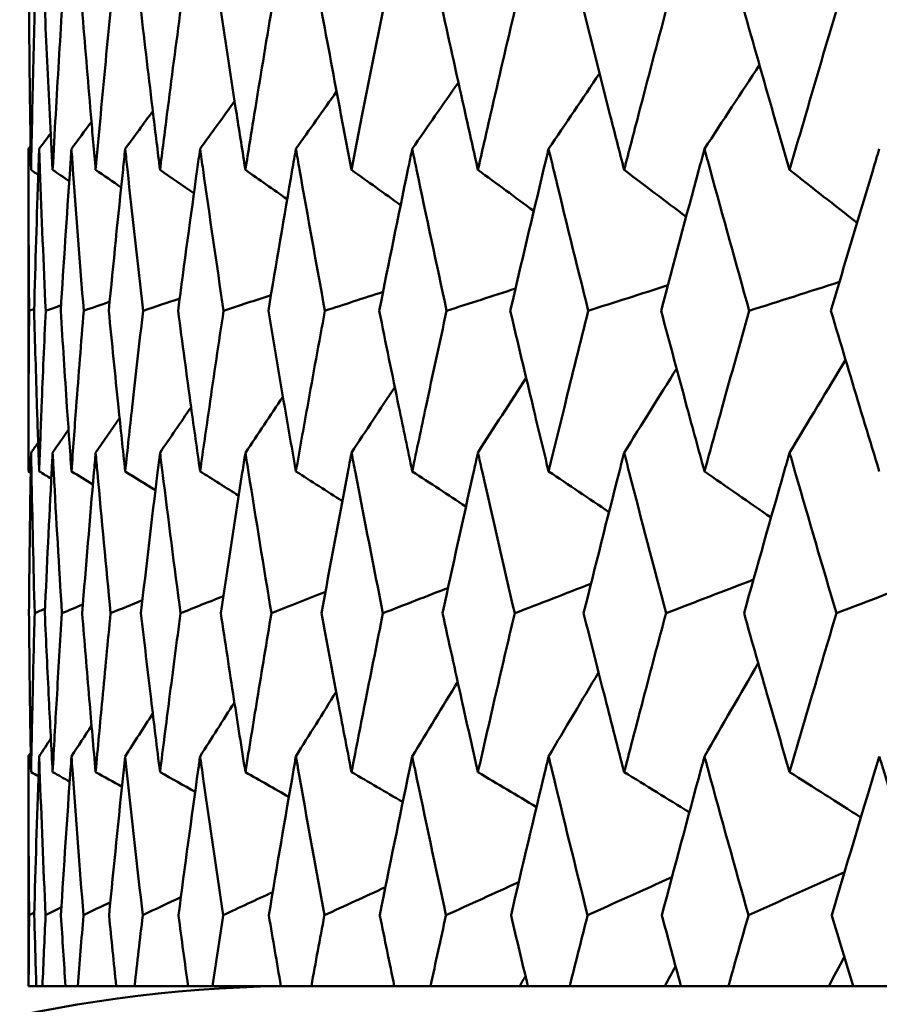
# Model space of a CAD drawing. Header units: millimetres. Extents: x 113 to 2969, y 62 to 2427.
# Tile 100 of 256: x 885.86 to 889.01, y 286.26 to 289.86. Entities that reach past the tile are written whole.
import ezdxf

# ---------------------------------------------------------------- set-up
doc = ezdxf.new("R2010")
doc.units = ezdxf.units.MM
doc.header["$LTSCALE"] = 12
doc.layers.add('Widoczne (ISO)', color=7, linetype='Continuous', lineweight=50)

msp = doc.modelspace()

# ---------------------------------------------------------------- linework, layer by layer
at = {"layer": 'Widoczne (ISO)'}
for p, q in [((885.8943, 288.2093), (885.8943, 289.3891)), ((885.8943, 286.3264), (885.8943, 287.1667)), ((885.8943, 286.3264), (885.8951, 286.3264)), ((885.9233, 286.3264), (885.8951, 286.3264)), ((885.9233, 286.3264), (885.9459, 286.3264)), ((886.0302, 286.3264), (885.9459, 286.3264)), ((886.0302, 286.3264), (886.0754, 286.3264)), ((886.2156, 286.3264), (886.0754, 286.3264)), ((886.2156, 286.3264), (886.2832, 286.3264)), ((886.4786, 286.3264), (886.2832, 286.3264)), ((886.4786, 286.3264), (886.5683, 286.3264)), ((886.8182, 286.3264), (886.5683, 286.3264)), ((886.8182, 286.3264), (886.9297, 286.3264)), ((887.2332, 286.3264), (886.9297, 286.3264)), ((887.2332, 286.3264), (887.3659, 286.3264)), ((887.6921, 286.3264), (887.3659, 286.3264)), ((887.7217, 286.3264), (887.6921, 286.3264)), ((887.7217, 286.3264), (887.8753, 286.3264)), ((888.2226, 286.3264), (887.8753, 286.3264)), ((888.282, 286.3264), (888.2226, 286.3264)), ((888.282, 286.3264), (888.4558, 286.3264)), ((888.8228, 286.3264), (888.4558, 286.3264)), ((888.9118, 286.3264), (888.8228, 286.3264)), ((888.9118, 286.3264), (889.1051, 286.3264))]:
    msp.add_line(p, q, dxfattribs=at)
msp.add_circle((905.8943, 326.3264), 50, dxfattribs=at)
msp.add_arc((886.8943, 281.3264), 5, 90, 144.4561, dxfattribs=at)
for points, knots in [([(885.8964, 289.9042), (885.8975, 289.7745), (885.899, 289.6448), (885.9019, 289.4474), (885.903, 289.3798), (885.9042, 289.3121)], [0.01681985, 0.01681985, 0.01681985, 0.01681985, 0.06159108, 0.06159108, 0.08495433, 0.08495433, 0.08495433, 0.08495433]), ([(885.9042, 289.3121), (885.9054, 289.3797), (885.9067, 289.4474), (885.9109, 289.6448), (885.914, 289.7745), (885.9176, 289.9042)], [0.03825175, 0.03825175, 0.03825175, 0.03825175, 0.06160817, 0.06160817, 0.10638617, 0.10638617, 0.10638617, 0.10638617]), ([(885.9542, 289.9042), (885.9599, 289.7745), (885.966, 289.6448), (885.9759, 289.4474), (885.9794, 289.3798), (885.9831, 289.3121)], [0.01681985, 0.01681985, 0.01681985, 0.01681985, 0.06159108, 0.06159108, 0.08495433, 0.08495433, 0.08495433, 0.08495433]), ([(885.9831, 289.3121), (885.9867, 289.3797), (885.9904, 289.4474), (886.0016, 289.6448), (886.0094, 289.7745), (886.0176, 289.9042)], [0.03825175, 0.03825175, 0.03825175, 0.03825175, 0.06160817, 0.06160817, 0.10638617, 0.10638617, 0.10638617, 0.10638617]), ([(886.0906, 289.9042), (886.1009, 289.7745), (886.1117, 289.6448), (886.1286, 289.4474), (886.1345, 289.3798), (886.1405, 289.3121)], [0.01681985, 0.01681985, 0.01681985, 0.01681985, 0.06159108, 0.06159108, 0.08495433, 0.08495433, 0.08495433, 0.08495433]), ([(886.1405, 289.3121), (886.1466, 289.3797), (886.1527, 289.4474), (886.1709, 289.6448), (886.1833, 289.7745), (886.1961, 289.9042)], [0.03825175, 0.03825175, 0.03825175, 0.03825175, 0.06160817, 0.06160817, 0.10638617, 0.10638617, 0.10638617, 0.10638617]), ([(886.3052, 289.9042), (886.3201, 289.7745), (886.3354, 289.6448), (886.3593, 289.4474), (886.3676, 289.3798), (886.376, 289.3121)], [0.01681985, 0.01681985, 0.01681985, 0.01681985, 0.06159108, 0.06159108, 0.08495433, 0.08495433, 0.08495433, 0.08495433]), ([(886.376, 289.3121), (886.3844, 289.3797), (886.3929, 289.4474), (886.418, 289.6448), (886.4349, 289.7745), (886.4523, 289.9042)], [0.03825175, 0.03825175, 0.03825175, 0.03825175, 0.06160817, 0.06160817, 0.10638617, 0.10638617, 0.10638617, 0.10638617]), ([(886.5971, 289.9042), (886.6165, 289.7745), (886.6363, 289.6448), (886.667, 289.4474), (886.6777, 289.3798), (886.6884, 289.3121)], [0.01681985, 0.01681985, 0.01681985, 0.01681985, 0.06159108, 0.06159108, 0.08495433, 0.08495433, 0.08495433, 0.08495433]), ([(886.6884, 289.3121), (886.6992, 289.3797), (886.71, 289.4474), (886.742, 289.6448), (886.7634, 289.7745), (886.7852, 289.9042)], [0.03825175, 0.03825175, 0.03825175, 0.03825175, 0.06160817, 0.06160817, 0.10638617, 0.10638617, 0.10638617, 0.10638617]), ([(886.9652, 289.9042), (886.989, 289.7745), (887.0133, 289.6448), (887.0507, 289.4474), (887.0636, 289.3798), (887.0767, 289.3121)], [0.01681985, 0.01681985, 0.01681985, 0.01681985, 0.06159108, 0.06159108, 0.08495433, 0.08495433, 0.08495433, 0.08495433]), ([(887.0767, 289.3121), (887.0897, 289.3797), (887.1029, 289.4474), (887.1416, 289.6448), (887.1674, 289.7745), (887.1935, 289.9042)], [0.03825175, 0.03825175, 0.03825175, 0.03825175, 0.06160817, 0.06160817, 0.10638617, 0.10638617, 0.10638617, 0.10638617]), ([(887.408, 289.9042), (887.4361, 289.7745), (887.4647, 289.6448), (887.5087, 289.4474), (887.5239, 289.3798), (887.5392, 289.3121)], [0.01681985, 0.01681985, 0.01681985, 0.01681985, 0.06159108, 0.06159108, 0.08495433, 0.08495433, 0.08495433, 0.08495433]), ([(887.5392, 289.3121), (887.5545, 289.3797), (887.5699, 289.4474), (887.6151, 289.6448), (887.6452, 289.7745), (887.6757, 289.9042)], [0.03825175, 0.03825175, 0.03825175, 0.03825175, 0.06160817, 0.06160817, 0.10638617, 0.10638617, 0.10638617, 0.10638617]), ([(887.9237, 289.9042), (887.9561, 289.7745), (887.9889, 289.6448), (888.0393, 289.4474), (888.0567, 289.3798), (888.0742, 289.3121)], [0.01681985, 0.01681985, 0.01681985, 0.01681985, 0.06159108, 0.06159108, 0.08495433, 0.08495433, 0.08495433, 0.08495433]), ([(888.0742, 289.3121), (888.0917, 289.3797), (888.1093, 289.4474), (888.1608, 289.6448), (888.1951, 289.7745), (888.2297, 289.9042)], [0.03825175, 0.03825175, 0.03825175, 0.03825175, 0.06160817, 0.06160817, 0.10638617, 0.10638617, 0.10638617, 0.10638617]), ([(888.5104, 289.9042), (888.5469, 289.7745), (888.5837, 289.6448), (888.6403, 289.4474), (888.6599, 289.3798), (888.6795, 289.3121)], [0.01681985, 0.01681985, 0.01681985, 0.01681985, 0.06159108, 0.06159108, 0.08495433, 0.08495433, 0.08495433, 0.08495433]), ([(888.6795, 289.3121), (888.6991, 289.3797), (888.7188, 289.4474), (888.7765, 289.6448), (888.8148, 289.7745), (888.8535, 289.9042)], [0.03825175, 0.03825175, 0.03825175, 0.03825175, 0.06160817, 0.06160817, 0.10638617, 0.10638617, 0.10638617, 0.10638617]), ([(885.8971, 288.7968), (885.8955, 288.969), (885.8946, 289.1412), (885.8943, 289.3386), (885.8943, 289.3639), (885.8943, 289.3891)], [0.02530969, 0.02530969, 0.02530969, 0.02530969, 0.08465152, 0.08465152, 0.09334823, 0.09334823, 0.09334823, 0.09334823]), ([(885.9338, 289.3891), (885.9329, 289.3639), (885.932, 289.3388), (885.9252, 289.1413), (885.92, 288.9691), (885.9155, 288.7968)], [0.07597559, 0.07597559, 0.07597559, 0.07597559, 0.08464777, 0.08464777, 0.14401425, 0.14401425, 0.14401425, 0.14401425]), ([(885.9576, 288.7968), (885.9499, 288.969), (885.9428, 289.1412), (885.9356, 289.3386), (885.9347, 289.3639), (885.9338, 289.3891)], [0.02530969, 0.02530969, 0.02530969, 0.02530969, 0.08465152, 0.08465152, 0.09334823, 0.09334823, 0.09334823, 0.09334823]), ([(886.052, 289.3891), (886.0502, 289.3639), (886.0485, 289.3388), (886.0347, 289.1413), (886.0234, 288.9691), (886.0128, 288.7968)], [0.07597559, 0.07597559, 0.07597559, 0.07597559, 0.08464777, 0.08464777, 0.14401425, 0.14401425, 0.14401425, 0.14401425]), ([(886.0968, 288.7968), (886.0829, 288.969), (886.0698, 289.1412), (886.0556, 289.3386), (886.0538, 289.3639), (886.052, 289.3891)], [0.02530969, 0.02530969, 0.02530969, 0.02530969, 0.08465152, 0.08465152, 0.09334823, 0.09334823, 0.09334823, 0.09334823]), ([(886.2486, 289.3891), (886.2459, 289.3639), (886.2432, 289.3388), (886.2226, 289.1413), (886.2052, 288.9691), (886.1886, 288.7968)], [0.07597559, 0.07597559, 0.07597559, 0.07597559, 0.08464777, 0.08464777, 0.14401425, 0.14401425, 0.14401425, 0.14401425]), ([(886.3141, 288.7968), (886.2942, 288.969), (886.2751, 289.1412), (886.2539, 289.3386), (886.2512, 289.3639), (886.2486, 289.3891)], [0.02530969, 0.02530969, 0.02530969, 0.02530969, 0.08465152, 0.08465152, 0.09334823, 0.09334823, 0.09334823, 0.09334823]), ([(886.5226, 289.3891), (886.5191, 289.3639), (886.5156, 289.3388), (886.4881, 289.1413), (886.4647, 288.9691), (886.4421, 288.7968)], [0.07597559, 0.07597559, 0.07597559, 0.07597559, 0.08464777, 0.08464777, 0.14401425, 0.14401425, 0.14401425, 0.14401425]), ([(886.6086, 288.7968), (886.5828, 288.969), (886.5577, 289.1412), (886.5298, 289.3386), (886.5262, 289.3639), (886.5226, 289.3891)], [0.02530969, 0.02530969, 0.02530969, 0.02530969, 0.08465152, 0.08465152, 0.09334823, 0.09334823, 0.09334823, 0.09334823]), ([(886.8732, 289.3891), (886.8688, 289.3639), (886.8644, 289.3388), (886.8301, 289.1413), (886.8009, 288.9691), (886.7724, 288.7968)], [0.07597559, 0.07597559, 0.07597559, 0.07597559, 0.08464777, 0.08464777, 0.14401425, 0.14401425, 0.14401425, 0.14401425]), ([(886.9793, 288.7968), (886.9477, 288.969), (886.9167, 289.1412), (886.882, 289.3386), (886.8776, 289.3639), (886.8732, 289.3891)], [0.02530969, 0.02530969, 0.02530969, 0.02530969, 0.08465152, 0.08465152, 0.09334823, 0.09334823, 0.09334823, 0.09334823]), ([(887.2988, 289.3891), (887.2935, 289.3639), (887.2883, 289.3388), (887.2475, 289.1413), (887.2125, 288.9691), (887.1781, 288.7968)], [0.07597559, 0.07597559, 0.07597559, 0.07597559, 0.08464777, 0.08464777, 0.14401425, 0.14401425, 0.14401425, 0.14401425]), ([(887.4246, 288.7968), (887.3873, 288.969), (887.3506, 289.1412), (887.3093, 289.3386), (887.304, 289.3639), (887.2988, 289.3891)], [0.02530969, 0.02530969, 0.02530969, 0.02530969, 0.08465152, 0.08465152, 0.09334823, 0.09334823, 0.09334823, 0.09334823]), ([(887.7978, 289.3891), (887.7917, 289.3639), (887.7857, 289.3388), (887.7384, 289.1413), (887.6977, 288.9691), (887.6577, 288.7968)], [0.07597559, 0.07597559, 0.07597559, 0.07597559, 0.08464777, 0.08464777, 0.14401425, 0.14401425, 0.14401425, 0.14401425]), ([(887.9429, 288.7968), (887.9, 288.969), (887.8577, 289.1412), (887.8099, 289.3386), (887.8038, 289.3639), (887.7978, 289.3891)], [0.02530969, 0.02530969, 0.02530969, 0.02530969, 0.08465152, 0.08465152, 0.09334823, 0.09334823, 0.09334823, 0.09334823]), ([(888.3682, 289.3891), (888.3613, 289.3639), (888.3545, 289.3388), (888.3009, 289.1413), (888.2548, 288.9691), (888.2093, 288.7968)], [0.07597559, 0.07597559, 0.07597559, 0.07597559, 0.08464777, 0.08464777, 0.14401425, 0.14401425, 0.14401425, 0.14401425]), ([(888.5319, 288.7968), (888.4836, 288.969), (888.4359, 289.1412), (888.3819, 289.3386), (888.375, 289.3639), (888.3682, 289.3891)], [0.02530969, 0.02530969, 0.02530969, 0.02530969, 0.08465152, 0.08465152, 0.09334823, 0.09334823, 0.09334823, 0.09334823]), ([(889.0078, 289.3891), (889.0001, 289.3639), (888.9925, 289.3388), (888.9329, 289.1413), (888.8815, 288.9691), (888.8307, 288.7968)], [0.07597559, 0.07597559, 0.07597559, 0.07597559, 0.08464777, 0.08464777, 0.14401425, 0.14401425, 0.14401425, 0.14401425]), ([(885.8943, 288.2093), (885.8943, 288.2878), (885.8945, 288.3662), (885.8952, 288.5621), (885.896, 288.6794), (885.8971, 288.7968)], [0.03448054, 0.03448054, 0.03448054, 0.03448054, 0.06157222, 0.06157222, 0.10209717, 0.10209717, 0.10209717, 0.10209717]), ([(885.9155, 288.7968), (885.9186, 288.6794), (885.922, 288.5621), (885.9283, 288.3663), (885.931, 288.2878), (885.9338, 288.2093)], [0.02104899, 0.02104899, 0.02104899, 0.02104899, 0.0615671, 0.0615671, 0.08866561, 0.08866561, 0.08866561, 0.08866561]), ([(885.9338, 288.2093), (885.9366, 288.2878), (885.9395, 288.3662), (885.9473, 288.5621), (885.9523, 288.6794), (885.9576, 288.7968)], [0.03448054, 0.03448054, 0.03448054, 0.03448054, 0.06157222, 0.06157222, 0.10209717, 0.10209717, 0.10209717, 0.10209717]), ([(886.0128, 288.7968), (886.0201, 288.6794), (886.0277, 288.5621), (886.0409, 288.3663), (886.0464, 288.2878), (886.052, 288.2093)], [0.02104899, 0.02104899, 0.02104899, 0.02104899, 0.0615671, 0.0615671, 0.08866561, 0.08866561, 0.08866561, 0.08866561]), ([(886.052, 288.2093), (886.0576, 288.2878), (886.0634, 288.3662), (886.0781, 288.5621), (886.0873, 288.6794), (886.0968, 288.7968)], [0.03448054, 0.03448054, 0.03448054, 0.03448054, 0.06157222, 0.06157222, 0.10209717, 0.10209717, 0.10209717, 0.10209717]), ([(886.1886, 288.7968), (886.2, 288.6794), (886.2118, 288.5621), (886.2319, 288.3663), (886.2402, 288.2878), (886.2486, 288.2093)], [0.02104899, 0.02104899, 0.02104899, 0.02104899, 0.0615671, 0.0615671, 0.08866561, 0.08866561, 0.08866561, 0.08866561]), ([(886.2486, 288.2093), (886.2569, 288.2878), (886.2655, 288.3662), (886.2871, 288.5621), (886.3004, 288.6794), (886.3141, 288.7968)], [0.03448054, 0.03448054, 0.03448054, 0.03448054, 0.06157222, 0.06157222, 0.10209717, 0.10209717, 0.10209717, 0.10209717]), ([(886.4421, 288.7968), (886.4576, 288.6794), (886.4735, 288.5621), (886.5005, 288.3663), (886.5115, 288.2878), (886.5226, 288.2093)], [0.02104899, 0.02104899, 0.02104899, 0.02104899, 0.0615671, 0.0615671, 0.08866561, 0.08866561, 0.08866561, 0.08866561]), ([(886.5226, 288.2093), (886.5338, 288.2878), (886.545, 288.3662), (886.5735, 288.5621), (886.5909, 288.6794), (886.6086, 288.7968)], [0.03448054, 0.03448054, 0.03448054, 0.03448054, 0.06157222, 0.06157222, 0.10209717, 0.10209717, 0.10209717, 0.10209717]), ([(886.7724, 288.7968), (886.792, 288.6794), (886.8119, 288.5621), (886.8457, 288.3663), (886.8594, 288.2878), (886.8732, 288.2093)], [0.02104899, 0.02104899, 0.02104899, 0.02104899, 0.0615671, 0.0615671, 0.08866561, 0.08866561, 0.08866561, 0.08866561]), ([(886.8732, 288.2093), (886.887, 288.2878), (886.901, 288.3662), (886.9362, 288.5621), (886.9576, 288.6794), (886.9793, 288.7968)], [0.03448054, 0.03448054, 0.03448054, 0.03448054, 0.06157222, 0.06157222, 0.10209717, 0.10209717, 0.10209717, 0.10209717]), ([(887.1781, 288.7968), (887.2017, 288.6794), (887.2256, 288.5621), (887.266, 288.3663), (887.2823, 288.2878), (887.2988, 288.2093)], [0.02104899, 0.02104899, 0.02104899, 0.02104899, 0.0615671, 0.0615671, 0.08866561, 0.08866561, 0.08866561, 0.08866561]), ([(887.2988, 288.2093), (887.3152, 288.2878), (887.3319, 288.3662), (887.3736, 288.5621), (887.399, 288.6794), (887.4246, 288.7968)], [0.03448054, 0.03448054, 0.03448054, 0.03448054, 0.06157222, 0.06157222, 0.10209717, 0.10209717, 0.10209717, 0.10209717]), ([(887.6577, 288.7968), (887.6852, 288.6794), (887.713, 288.5621), (887.7598, 288.3663), (887.7787, 288.2878), (887.7978, 288.2093)], [0.02104899, 0.02104899, 0.02104899, 0.02104899, 0.0615671, 0.0615671, 0.08866561, 0.08866561, 0.08866561, 0.08866561]), ([(887.7978, 288.2093), (887.8168, 288.2878), (887.836, 288.3662), (887.8842, 288.5621), (887.9134, 288.6794), (887.9429, 288.7968)], [0.03448054, 0.03448054, 0.03448054, 0.03448054, 0.06157222, 0.06157222, 0.10209717, 0.10209717, 0.10209717, 0.10209717]), ([(888.2093, 288.7968), (888.2406, 288.6794), (888.2721, 288.5621), (888.3252, 288.3663), (888.3466, 288.2878), (888.3682, 288.2093)], [0.02104899, 0.02104899, 0.02104899, 0.02104899, 0.0615671, 0.0615671, 0.08866561, 0.08866561, 0.08866561, 0.08866561]), ([(888.3682, 288.2093), (888.3897, 288.2878), (888.4114, 288.3662), (888.4658, 288.5621), (888.4987, 288.6794), (888.5319, 288.7968)], [0.03448054, 0.03448054, 0.03448054, 0.03448054, 0.06157222, 0.06157222, 0.10209717, 0.10209717, 0.10209717, 0.10209717]), ([(888.8307, 288.7968), (888.8656, 288.6794), (888.9007, 288.5621), (888.9599, 288.3663), (888.9838, 288.2878), (889.0078, 288.2093)], [0.02104899, 0.02104899, 0.02104899, 0.02104899, 0.0615671, 0.0615671, 0.08866561, 0.08866561, 0.08866561, 0.08866561]), ([(885.9042, 288.2777), (885.9037, 288.2535), (885.9033, 288.2293), (885.9001, 288.0335), (885.8979, 287.8619), (885.8965, 287.6903)], [0.0806421, 0.0806421, 0.0806421, 0.0806421, 0.08897282, 0.08897282, 0.14811965, 0.14811965, 0.14811965, 0.14811965]), ([(885.9174, 287.6903), (885.9127, 287.8618), (885.9088, 288.0333), (885.9051, 288.2291), (885.9046, 288.2534), (885.9042, 288.2777)], [0.02983351, 0.02983351, 0.02983351, 0.02983351, 0.0889495, 0.0889495, 0.09731113, 0.09731113, 0.09731113, 0.09731113]), ([(885.9831, 288.2777), (885.9818, 288.2535), (885.9805, 288.2293), (885.9703, 288.0335), (885.9621, 287.8619), (885.9546, 287.6903)], [0.0806421, 0.0806421, 0.0806421, 0.0806421, 0.08897282, 0.08897282, 0.14811965, 0.14811965, 0.14811965, 0.14811965]), ([(886.0171, 287.6903), (886.0063, 287.8618), (885.9963, 288.0333), (885.9857, 288.2291), (885.9844, 288.2534), (885.9831, 288.2777)], [0.02983351, 0.02983351, 0.02983351, 0.02983351, 0.0889495, 0.0889495, 0.09731113, 0.09731113, 0.09731113, 0.09731113]), ([(886.1405, 288.2777), (886.1384, 288.2535), (886.1363, 288.2293), (886.1192, 288.0335), (886.1049, 287.8619), (886.0913, 287.6903)], [0.0806421, 0.0806421, 0.0806421, 0.0806421, 0.08897282, 0.08897282, 0.14811965, 0.14811965, 0.14811965, 0.14811965]), ([(886.1952, 287.6903), (886.1785, 287.8618), (886.1624, 288.0333), (886.1448, 288.2291), (886.1427, 288.2534), (886.1405, 288.2777)], [0.02983351, 0.02983351, 0.02983351, 0.02983351, 0.0889495, 0.0889495, 0.09731113, 0.09731113, 0.09731113, 0.09731113]), ([(886.376, 288.2777), (886.373, 288.2535), (886.37, 288.2293), (886.3461, 288.0335), (886.3258, 287.8619), (886.3062, 287.6903)], [0.0806421, 0.0806421, 0.0806421, 0.0806421, 0.08897282, 0.08897282, 0.14811965, 0.14811965, 0.14811965, 0.14811965]), ([(886.4511, 287.6903), (886.4284, 287.8618), (886.4063, 288.0333), (886.382, 288.2291), (886.379, 288.2534), (886.376, 288.2777)], [0.02983351, 0.02983351, 0.02983351, 0.02983351, 0.0889495, 0.0889495, 0.09731113, 0.09731113, 0.09731113, 0.09731113]), ([(886.6884, 288.2777), (886.6846, 288.2535), (886.6808, 288.2293), (886.6502, 288.0335), (886.624, 287.8619), (886.5984, 287.6903)], [0.0806421, 0.0806421, 0.0806421, 0.0806421, 0.08897282, 0.08897282, 0.14811965, 0.14811965, 0.14811965, 0.14811965]), ([(886.7837, 287.6903), (886.7551, 287.8618), (886.7272, 288.0333), (886.6961, 288.2291), (886.6923, 288.2534), (886.6884, 288.2777)], [0.02983351, 0.02983351, 0.02983351, 0.02983351, 0.0889495, 0.0889495, 0.09731113, 0.09731113, 0.09731113, 0.09731113]), ([(887.0767, 288.2777), (887.0721, 288.2535), (887.0674, 288.2293), (887.0302, 288.0335), (886.9981, 287.8619), (886.9668, 287.6903)], [0.0806421, 0.0806421, 0.0806421, 0.0806421, 0.08897282, 0.08897282, 0.14811965, 0.14811965, 0.14811965, 0.14811965]), ([(887.1918, 287.6903), (887.1574, 287.8618), (887.1237, 288.0333), (887.086, 288.2291), (887.0813, 288.2534), (887.0767, 288.2777)], [0.02983351, 0.02983351, 0.02983351, 0.02983351, 0.0889495, 0.0889495, 0.09731113, 0.09731113, 0.09731113, 0.09731113]), ([(887.5392, 288.2777), (887.5338, 288.2535), (887.5284, 288.2293), (887.4846, 288.0335), (887.4469, 287.8619), (887.4098, 287.6903)], [0.0806421, 0.0806421, 0.0806421, 0.0806421, 0.08897282, 0.08897282, 0.14811965, 0.14811965, 0.14811965, 0.14811965]), ([(887.6736, 287.6903), (887.6336, 287.8618), (887.5943, 288.0333), (887.5501, 288.2291), (887.5447, 288.2534), (887.5392, 288.2777)], [0.02983351, 0.02983351, 0.02983351, 0.02983351, 0.0889495, 0.0889495, 0.09731113, 0.09731113, 0.09731113, 0.09731113]), ([(888.0742, 288.2777), (888.068, 288.2535), (888.0618, 288.2293), (888.0117, 288.0335), (887.9685, 287.8619), (887.9259, 287.6903)], [0.0806421, 0.0806421, 0.0806421, 0.0806421, 0.08897282, 0.08897282, 0.14811965, 0.14811965, 0.14811965, 0.14811965]), ([(888.2274, 287.6903), (888.1819, 287.8618), (888.1371, 288.0333), (888.0866, 288.2291), (888.0804, 288.2534), (888.0742, 288.2777)], [0.02983351, 0.02983351, 0.02983351, 0.02983351, 0.0889495, 0.0889495, 0.09731113, 0.09731113, 0.09731113, 0.09731113]), ([(888.6795, 288.2777), (888.6725, 288.2535), (888.6656, 288.2293), (888.6094, 288.0335), (888.5608, 287.8619), (888.5128, 287.6903)], [0.0806421, 0.0806421, 0.0806421, 0.0806421, 0.08897282, 0.08897282, 0.14811965, 0.14811965, 0.14811965, 0.14811965]), ([(888.8509, 287.6903), (888.8001, 287.8618), (888.75, 288.0333), (888.6934, 288.2291), (888.6865, 288.2534), (888.6795, 288.2777)], [0.02983351, 0.02983351, 0.02983351, 0.02983351, 0.0889495, 0.0889495, 0.09731113, 0.09731113, 0.09731113, 0.09731113]), ([(885.8965, 287.6903), (885.8974, 287.5854), (885.8985, 287.4806), (885.9012, 287.2868), (885.9026, 287.1979), (885.9042, 287.109)], [0.02528165, 0.02528165, 0.02528165, 0.02528165, 0.06150593, 0.06150593, 0.09223152, 0.09223152, 0.09223152, 0.09223152]), ([(885.9042, 287.109), (885.9058, 287.1979), (885.9076, 287.2868), (885.9119, 287.4805), (885.9145, 287.5854), (885.9174, 287.6903)], [0.03078053, 0.03078053, 0.03078053, 0.03078053, 0.06149921, 0.06149921, 0.09773041, 0.09773041, 0.09773041, 0.09773041]), ([(885.9546, 287.6903), (885.9592, 287.5854), (885.9641, 287.4806), (885.9737, 287.2868), (885.9783, 287.1979), (885.9831, 287.109)], [0.02528165, 0.02528165, 0.02528165, 0.02528165, 0.06150593, 0.06150593, 0.09223152, 0.09223152, 0.09223152, 0.09223152]), ([(885.9831, 287.109), (885.9879, 287.1979), (885.9928, 287.2868), (886.0041, 287.4805), (886.0104, 287.5854), (886.0171, 287.6903)], [0.03078053, 0.03078053, 0.03078053, 0.03078053, 0.06149921, 0.06149921, 0.09773041, 0.09773041, 0.09773041, 0.09773041]), ([(886.0913, 287.6903), (886.0997, 287.5854), (886.1083, 287.4806), (886.1248, 287.2868), (886.1326, 287.1979), (886.1405, 287.109)], [0.02528165, 0.02528165, 0.02528165, 0.02528165, 0.06150593, 0.06150593, 0.09223152, 0.09223152, 0.09223152, 0.09223152]), ([(886.1405, 287.109), (886.1485, 287.1979), (886.1566, 287.2868), (886.1748, 287.4805), (886.1849, 287.5854), (886.1952, 287.6903)], [0.03078053, 0.03078053, 0.03078053, 0.03078053, 0.06149921, 0.06149921, 0.09773041, 0.09773041, 0.09773041, 0.09773041]), ([(886.3062, 287.6903), (886.3183, 287.5854), (886.3307, 287.4806), (886.354, 287.2868), (886.3649, 287.1979), (886.376, 287.109)], [0.02528165, 0.02528165, 0.02528165, 0.02528165, 0.06150593, 0.06150593, 0.09223152, 0.09223152, 0.09223152, 0.09223152]), ([(886.376, 287.109), (886.3871, 287.1979), (886.3983, 287.2868), (886.4233, 287.4805), (886.4371, 287.5854), (886.4511, 287.6903)], [0.03078053, 0.03078053, 0.03078053, 0.03078053, 0.06149921, 0.06149921, 0.09773041, 0.09773041, 0.09773041, 0.09773041]), ([(886.5984, 287.6903), (886.6142, 287.5854), (886.6302, 287.4806), (886.6603, 287.2868), (886.6743, 287.1979), (886.6884, 287.109)], [0.02528165, 0.02528165, 0.02528165, 0.02528165, 0.06150593, 0.06150593, 0.09223152, 0.09223152, 0.09223152, 0.09223152]), ([(886.6884, 287.109), (886.7026, 287.1979), (886.717, 287.2868), (886.7487, 287.4805), (886.7661, 287.5854), (886.7837, 287.6903)], [0.03078053, 0.03078053, 0.03078053, 0.03078053, 0.06149921, 0.06149921, 0.09773041, 0.09773041, 0.09773041, 0.09773041]), ([(886.9668, 287.6903), (886.9861, 287.5854), (887.0057, 287.4806), (887.0424, 287.2868), (887.0595, 287.1979), (887.0767, 287.109)], [0.02528165, 0.02528165, 0.02528165, 0.02528165, 0.06150593, 0.06150593, 0.09223152, 0.09223152, 0.09223152, 0.09223152]), ([(887.0767, 287.109), (887.0939, 287.1979), (887.1113, 287.2868), (887.1496, 287.4805), (887.1706, 287.5854), (887.1918, 287.6903)], [0.03078053, 0.03078053, 0.03078053, 0.03078053, 0.06149921, 0.06149921, 0.09773041, 0.09773041, 0.09773041, 0.09773041]), ([(887.4098, 287.6903), (887.4327, 287.5854), (887.4558, 287.4806), (887.499, 287.2868), (887.519, 287.1979), (887.5392, 287.109)], [0.02528165, 0.02528165, 0.02528165, 0.02528165, 0.06150593, 0.06150593, 0.09223152, 0.09223152, 0.09223152, 0.09223152]), ([(887.5392, 287.109), (887.5594, 287.1979), (887.5798, 287.2868), (887.6245, 287.4805), (887.649, 287.5854), (887.6736, 287.6903)], [0.03078053, 0.03078053, 0.03078053, 0.03078053, 0.06149921, 0.06149921, 0.09773041, 0.09773041, 0.09773041, 0.09773041]), ([(887.9259, 287.6903), (887.9521, 287.5854), (887.9787, 287.4806), (888.0282, 287.2868), (888.0511, 287.1979), (888.0742, 287.109)], [0.02528165, 0.02528165, 0.02528165, 0.02528165, 0.06150593, 0.06150593, 0.09223152, 0.09223152, 0.09223152, 0.09223152]), ([(888.0742, 287.109), (888.0973, 287.1979), (888.1205, 287.2868), (888.1715, 287.4805), (888.1993, 287.5854), (888.2274, 287.6903)], [0.03078053, 0.03078053, 0.03078053, 0.03078053, 0.06149921, 0.06149921, 0.09773041, 0.09773041, 0.09773041, 0.09773041]), ([(888.5128, 287.6903), (888.5424, 287.5854), (888.5723, 287.4806), (888.6279, 287.2868), (888.6536, 287.1979), (888.6795, 287.109)], [0.02528165, 0.02528165, 0.02528165, 0.02528165, 0.06150593, 0.06150593, 0.09223152, 0.09223152, 0.09223152, 0.09223152]), ([(888.6795, 287.109), (888.7053, 287.1979), (888.7314, 287.2868), (888.7885, 287.4805), (888.8196, 287.5854), (888.8509, 287.6903)], [0.03078053, 0.03078053, 0.03078053, 0.03078053, 0.06149921, 0.06149921, 0.09773041, 0.09773041, 0.09773041, 0.09773041]), ([(885.897, 286.5856), (885.8954, 286.7629), (885.8945, 286.9403), (885.8943, 287.134), (885.8943, 287.1503), (885.8943, 287.1667)], [0.0297954, 0.0297954, 0.0297954, 0.0297954, 0.09092493, 0.09092493, 0.09655955, 0.09655955, 0.09655955, 0.09655955]), ([(885.9338, 287.1667), (885.9332, 287.1504), (885.9326, 287.1342), (885.9259, 286.9405), (885.9205, 286.7631), (885.9158, 286.5856)], [0.0853813, 0.0853813, 0.0853813, 0.0853813, 0.09097809, 0.09097809, 0.15214536, 0.15214536, 0.15214536, 0.15214536]), ([(885.9571, 286.5856), (885.9492, 286.7629), (885.942, 286.9403), (885.9349, 287.134), (885.9344, 287.1503), (885.9338, 287.1667)], [0.0297954, 0.0297954, 0.0297954, 0.0297954, 0.09092493, 0.09092493, 0.09655955, 0.09655955, 0.09655955, 0.09655955]), ([(886.052, 287.1667), (886.0509, 287.1504), (886.0497, 287.1342), (886.0361, 286.9405), (886.0244, 286.7631), (886.0135, 286.5856)], [0.0853813, 0.0853813, 0.0853813, 0.0853813, 0.09097809, 0.09097809, 0.15214536, 0.15214536, 0.15214536, 0.15214536]), ([(886.0959, 286.5856), (886.0817, 286.7629), (886.0682, 286.9403), (886.0543, 287.134), (886.0532, 287.1503), (886.052, 287.1667)], [0.0297954, 0.0297954, 0.0297954, 0.0297954, 0.09092493, 0.09092493, 0.09655955, 0.09655955, 0.09655955, 0.09655955]), ([(886.2486, 287.1667), (886.2468, 287.1504), (886.2451, 287.1342), (886.2247, 286.9405), (886.2068, 286.7631), (886.1896, 286.5856)], [0.0853813, 0.0853813, 0.0853813, 0.0853813, 0.09097809, 0.09097809, 0.15214536, 0.15214536, 0.15214536, 0.15214536]), ([(886.3128, 286.5856), (886.2924, 286.7629), (886.2727, 286.9403), (886.252, 287.134), (886.2503, 287.1503), (886.2486, 287.1667)], [0.0297954, 0.0297954, 0.0297954, 0.0297954, 0.09092493, 0.09092493, 0.09655955, 0.09655955, 0.09655955, 0.09655955]), ([(886.5226, 287.1667), (886.5204, 287.1504), (886.5181, 287.1342), (886.491, 286.9405), (886.4669, 286.7631), (886.4435, 286.5856)], [0.0853813, 0.0853813, 0.0853813, 0.0853813, 0.09097809, 0.09097809, 0.15214536, 0.15214536, 0.15214536, 0.15214536]), ([(886.607, 286.5856), (886.5805, 286.7629), (886.5547, 286.9403), (886.5273, 287.134), (886.5249, 287.1503), (886.5226, 287.1667)], [0.0297954, 0.0297954, 0.0297954, 0.0297954, 0.09092493, 0.09092493, 0.09655955, 0.09655955, 0.09655955, 0.09655955]), ([(886.8732, 287.1667), (886.8703, 287.1504), (886.8675, 287.1342), (886.8338, 286.9405), (886.8036, 286.7631), (886.7741, 286.5856)], [0.0853813, 0.0853813, 0.0853813, 0.0853813, 0.09097809, 0.09097809, 0.15214536, 0.15214536, 0.15214536, 0.15214536]), ([(886.9774, 286.5856), (886.9448, 286.7629), (886.9129, 286.9403), (886.8789, 287.134), (886.876, 287.1503), (886.8732, 287.1667)], [0.0297954, 0.0297954, 0.0297954, 0.0297954, 0.09092493, 0.09092493, 0.09655955, 0.09655955, 0.09655955, 0.09655955]), ([(887.2988, 287.1667), (887.2954, 287.1504), (887.292, 287.1342), (887.2518, 286.9405), (887.2157, 286.7631), (887.1802, 286.5856)], [0.0853813, 0.0853813, 0.0853813, 0.0853813, 0.09097809, 0.09097809, 0.15214536, 0.15214536, 0.15214536, 0.15214536]), ([(887.4223, 286.5856), (887.3839, 286.7629), (887.3461, 286.9403), (887.3056, 287.134), (887.3022, 287.1503), (887.2988, 287.1667)], [0.0297954, 0.0297954, 0.0297954, 0.0297954, 0.09092493, 0.09092493, 0.09655955, 0.09655955, 0.09655955, 0.09655955]), ([(887.7978, 287.1667), (887.7939, 287.1504), (887.79, 287.1342), (887.7434, 286.9405), (887.7015, 286.7631), (887.6602, 286.5856)], [0.0853813, 0.0853813, 0.0853813, 0.0853813, 0.09097809, 0.09097809, 0.15214536, 0.15214536, 0.15214536, 0.15214536]), ([(887.9402, 286.5856), (887.896, 286.7629), (887.8525, 286.9403), (887.8057, 287.134), (887.8017, 287.1503), (887.7978, 287.1667)], [0.0297954, 0.0297954, 0.0297954, 0.0297954, 0.09092493, 0.09092493, 0.09655955, 0.09655955, 0.09655955, 0.09655955]), ([(888.3682, 287.1667), (888.3637, 287.1504), (888.3593, 287.1342), (888.3067, 286.9405), (888.2591, 286.7631), (888.2121, 286.5856)], [0.0853813, 0.0853813, 0.0853813, 0.0853813, 0.09097809, 0.09097809, 0.15214536, 0.15214536, 0.15214536, 0.15214536]), ([(888.529, 286.5856), (888.4792, 286.7629), (888.43, 286.9403), (888.3771, 287.134), (888.3726, 287.1503), (888.3682, 287.1667)], [0.0297954, 0.0297954, 0.0297954, 0.0297954, 0.09092493, 0.09092493, 0.09655955, 0.09655955, 0.09655955, 0.09655955]), ([(889.0078, 287.1667), (889.0028, 287.1504), (888.9979, 287.1342), (888.9393, 286.9405), (888.8863, 286.7631), (888.8338, 286.5856)], [0.0853813, 0.0853813, 0.0853813, 0.0853813, 0.09097809, 0.09097809, 0.15214536, 0.15214536, 0.15214536, 0.15214536]), ([(889.1862, 286.5856), (889.1311, 286.7629), (889.0765, 286.9403), (889.0177, 287.134), (889.0127, 287.1503), (889.0078, 287.1667)], [0.0297954, 0.0297954, 0.0297954, 0.0297954, 0.09092493, 0.09092493, 0.09655955, 0.09655955, 0.09655955, 0.09655955]), ([(885.8951, 286.3264), (885.8956, 286.4122), (885.8962, 286.4981), (885.897, 286.5846), (885.897, 286.5851), (885.897, 286.5856)], [0, 0, 0, 0, 0.02969567, 0.02969567, 0.02988021, 0.02988021, 0.02988021, 0.02988021]), ([(885.9158, 286.5856), (885.9158, 286.5851), (885.9159, 286.5846), (885.9182, 286.4981), (885.9206, 286.4122), (885.9233, 286.3264)], [0.02951568, 0.02951568, 0.02951568, 0.02951568, 0.02969929, 0.02969929, 0.05939589, 0.05939589, 0.05939589, 0.05939589]), ([(885.9459, 286.3264), (885.9494, 286.4122), (885.9532, 286.4981), (885.9571, 286.5846), (885.9571, 286.5851), (885.9571, 286.5856)], [0, 0, 0, 0, 0.02969567, 0.02969567, 0.02988021, 0.02988021, 0.02988021, 0.02988021]), ([(886.0135, 286.5856), (886.0135, 286.5851), (886.0135, 286.5846), (886.0189, 286.4981), (886.0245, 286.4122), (886.0302, 286.3264)], [0.02951568, 0.02951568, 0.02951568, 0.02951568, 0.02969929, 0.02969929, 0.05939589, 0.05939589, 0.05939589, 0.05939589]), ([(886.0754, 286.3264), (886.082, 286.4122), (886.0888, 286.4981), (886.0958, 286.5846), (886.0959, 286.5851), (886.0959, 286.5856)], [0, 0, 0, 0, 0.02969567, 0.02969567, 0.02988021, 0.02988021, 0.02988021, 0.02988021]), ([(886.1896, 286.5856), (886.1897, 286.5851), (886.1897, 286.5846), (886.1982, 286.4981), (886.2068, 286.4122), (886.2156, 286.3264)], [0.02951568, 0.02951568, 0.02951568, 0.02951568, 0.02969929, 0.02969929, 0.05939589, 0.05939589, 0.05939589, 0.05939589]), ([(886.2832, 286.3264), (886.2928, 286.4122), (886.3026, 286.4981), (886.3127, 286.5846), (886.3128, 286.5851), (886.3128, 286.5856)], [0, 0, 0, 0, 0.02969567, 0.02969567, 0.02988021, 0.02988021, 0.02988021, 0.02988021]), ([(886.4435, 286.5856), (886.4436, 286.5851), (886.4436, 286.5846), (886.4551, 286.4981), (886.4668, 286.4122), (886.4786, 286.3264)], [0.02951568, 0.02951568, 0.02951568, 0.02951568, 0.02969929, 0.02969929, 0.05939589, 0.05939589, 0.05939589, 0.05939589]), ([(886.5683, 286.3264), (886.5809, 286.4122), (886.5938, 286.4981), (886.6069, 286.5846), (886.607, 286.5851), (886.607, 286.5856)], [0, 0, 0, 0, 0.02969567, 0.02969567, 0.02988021, 0.02988021, 0.02988021, 0.02988021]), ([(886.7741, 286.5856), (886.7742, 286.5851), (886.7743, 286.5846), (886.7888, 286.4981), (886.8034, 286.4122), (886.8182, 286.3264)], [0.02951568, 0.02951568, 0.02951568, 0.02951568, 0.02969929, 0.02969929, 0.05939589, 0.05939589, 0.05939589, 0.05939589]), ([(886.9297, 286.3264), (886.9453, 286.4122), (886.9611, 286.4981), (886.9772, 286.5846), (886.9773, 286.5851), (886.9774, 286.5856)], [0, 0, 0, 0, 0.02969567, 0.02969567, 0.02988021, 0.02988021, 0.02988021, 0.02988021]), ([(887.1802, 286.5856), (887.1803, 286.5851), (887.1805, 286.5846), (887.1979, 286.4981), (887.2154, 286.4122), (887.2332, 286.3264)], [0.02951568, 0.02951568, 0.02951568, 0.02951568, 0.02969929, 0.02969929, 0.05939589, 0.05939589, 0.05939589, 0.05939589]), ([(887.3659, 286.3264), (887.3844, 286.4122), (887.4031, 286.4981), (887.4221, 286.5846), (887.4222, 286.5851), (887.4223, 286.5856)], [0, 0, 0, 0, 0.02969567, 0.02969567, 0.02988021, 0.02988021, 0.02988021, 0.02988021]), ([(887.6602, 286.5856), (887.6603, 286.5851), (887.6604, 286.5846), (887.6808, 286.4981), (887.7012, 286.4122), (887.7217, 286.3264)], [0.02951568, 0.02951568, 0.02951568, 0.02951568, 0.02969929, 0.02969929, 0.05939589, 0.05939589, 0.05939589, 0.05939589]), ([(887.8753, 286.3264), (887.8966, 286.4122), (887.9182, 286.4981), (887.94, 286.5846), (887.9401, 286.5851), (887.9402, 286.5856)], [0, 0, 0, 0, 0.02969567, 0.02969567, 0.02988021, 0.02988021, 0.02988021, 0.02988021]), ([(888.2121, 286.5856), (888.2123, 286.5851), (888.2124, 286.5846), (888.2355, 286.4981), (888.2587, 286.4122), (888.282, 286.3264)], [0.02951568, 0.02951568, 0.02951568, 0.02951568, 0.02969929, 0.02969929, 0.05939589, 0.05939589, 0.05939589, 0.05939589]), ([(888.4558, 286.3264), (888.4799, 286.4122), (888.5041, 286.4981), (888.5287, 286.5846), (888.5288, 286.5851), (888.529, 286.5856)], [0, 0, 0, 0, 0.02969567, 0.02969567, 0.02988021, 0.02988021, 0.02988021, 0.02988021]), ([(888.8338, 286.5856), (888.834, 286.5851), (888.8341, 286.5846), (888.86, 286.4981), (888.8858, 286.4122), (888.9118, 286.3264)], [0.02951568, 0.02951568, 0.02951568, 0.02951568, 0.02969929, 0.02969929, 0.05939589, 0.05939589, 0.05939589, 0.05939589])]:
    msp.add_open_spline(points, degree=3, knots=knots, dxfattribs=at)
for points in [[(888.3682, 289.3891), (888.4351, 289.4915), (888.5021, 289.5939), (888.5692, 289.6961)], [(887.7978, 289.3891), (887.8597, 289.481), (887.9218, 289.5728), (887.984, 289.6646)], [(887.2988, 289.3891), (887.355, 289.4702), (887.4112, 289.5513), (887.4676, 289.6322)], [(886.8732, 289.3891), (886.9227, 289.459), (886.9724, 289.5289), (887.022, 289.5988)], [(886.5226, 289.3891), (886.5647, 289.4474), (886.6068, 289.5056), (886.6489, 289.5638)], [(886.2486, 289.3891), (886.2822, 289.4351), (886.3159, 289.4811), (886.3496, 289.527)], [(886.052, 289.3891), (886.0764, 289.422), (886.1007, 289.455), (886.1251, 289.4879)], [(885.9338, 289.3891), (885.9479, 289.408), (885.9619, 289.427), (885.976, 289.4459)], [(885.8943, 289.3891), (885.8971, 289.3928), (885.8999, 289.3966), (885.9027, 289.4003)], [(885.9042, 289.3121), (885.9129, 289.3062), (885.9217, 289.3003), (885.9305, 289.2943)], [(885.9831, 289.3121), (886.0033, 289.2984), (886.0235, 289.2847), (886.0438, 289.271)], [(886.1405, 289.3121), (886.1716, 289.2909), (886.2027, 289.2697), (886.2338, 289.2484)], [(886.376, 289.3121), (886.4173, 289.2835), (886.4586, 289.255), (886.5, 289.2265)], [(886.6884, 289.3121), (886.7394, 289.2763), (886.7903, 289.2406), (886.8413, 289.2049)], [(887.0767, 289.3121), (887.1365, 289.2692), (887.1964, 289.2263), (887.2563, 289.1835)], [(887.5392, 289.3121), (887.6073, 289.2621), (887.6754, 289.2121), (887.7435, 289.1621)], [(888.0742, 289.3121), (888.1497, 289.2549), (888.2253, 289.1978), (888.3009, 289.1407)], [(888.6795, 289.3121), (888.7617, 289.2476), (888.8441, 289.1832), (888.9264, 289.1189)], [(888.8619, 288.9022), (888.7519, 288.867), (888.6419, 288.8319), (888.5319, 288.7968)], [(887.192, 288.866), (887.1211, 288.8429), (887.0502, 288.8199), (886.9793, 288.7968)], [(887.6766, 288.878), (887.5926, 288.8509), (887.5086, 288.8238), (887.4246, 288.7968)], [(888.234, 288.89), (888.1369, 288.8589), (888.0399, 288.8279), (887.9429, 288.7968)], [(886.1917, 288.8295), (886.1601, 288.8186), (886.1284, 288.8077), (886.0968, 288.7968)], [(886.448, 288.8418), (886.4034, 288.8268), (886.3587, 288.8118), (886.3141, 288.7968)], [(886.7819, 288.854), (886.7241, 288.8349), (886.6664, 288.8159), (886.6086, 288.7968)], [(885.9157, 288.8036), (885.9095, 288.8013), (885.9033, 288.7991), (885.8971, 288.7968)], [(886.0141, 288.8168), (885.9952, 288.8101), (885.9764, 288.8034), (885.9576, 288.7968)], [(888.6795, 288.2777), (888.7476, 288.391), (888.8158, 288.5042), (888.8843, 288.6172)], [(888.0742, 288.2777), (888.138, 288.3802), (888.2019, 288.4827), (888.266, 288.585)], [(887.5392, 288.2777), (887.5978, 288.3692), (887.6566, 288.4606), (887.7155, 288.5519)], [(887.0767, 288.2777), (887.1293, 288.3577), (887.182, 288.4377), (887.2348, 288.5177)], [(886.6884, 288.2777), (886.7341, 288.3458), (886.7799, 288.4139), (886.8257, 288.482)], [(886.376, 288.2777), (886.4139, 288.3333), (886.4518, 288.3888), (886.4898, 288.4444)], [(886.1405, 288.2777), (886.1697, 288.3199), (886.1988, 288.3622), (886.228, 288.4044)], [(885.9831, 288.2777), (886.0025, 288.3056), (886.0219, 288.3335), (886.0413, 288.3614)], [(885.9042, 288.2777), (885.9128, 288.29), (885.9214, 288.3024), (885.9301, 288.3148)], [(885.8943, 288.2093), (885.8972, 288.2076), (885.9, 288.2058), (885.9029, 288.2041)], [(885.9338, 288.2093), (885.9485, 288.2003), (885.9633, 288.1913), (885.9781, 288.1823)], [(886.052, 288.2093), (886.0781, 288.1933), (886.1042, 288.1772), (886.1303, 288.1612)], [(886.2486, 288.2093), (886.2854, 288.1864), (886.3223, 288.1635), (886.3592, 288.1406)], [(886.5226, 288.2093), (886.5697, 288.1797), (886.6168, 288.15), (886.6638, 288.1204)], [(886.8732, 288.2093), (886.9298, 288.173), (886.9864, 288.1367), (887.043, 288.1004)], [(887.2988, 288.2093), (887.3642, 288.1664), (887.4297, 288.1234), (887.4952, 288.0804)], [(887.7978, 288.2093), (887.8714, 288.1597), (887.9451, 288.11), (888.0187, 288.0604)], [(888.3682, 288.2093), (888.4492, 288.1529), (888.5303, 288.0964), (888.6115, 288.04)], [(888.5473, 287.8132), (888.4407, 287.7723), (888.334, 287.7313), (888.2274, 287.6903)], [(889.2114, 287.8287), (889.0912, 287.7826), (888.9711, 287.7364), (888.8509, 287.6903)], [(887.4299, 287.783), (887.3506, 287.7521), (887.2712, 287.7212), (887.1918, 287.6903)], [(887.9527, 287.798), (887.8597, 287.7621), (887.7667, 287.7262), (887.6736, 287.6903)], [(886.6078, 287.7531), (886.5556, 287.7322), (886.5033, 287.7112), (886.4511, 287.6903)], [(886.9811, 287.7681), (886.9153, 287.7422), (886.8495, 287.7162), (886.7837, 287.6903)], [(885.9553, 287.7067), (885.9426, 287.7012), (885.93, 287.6958), (885.9174, 287.6903)], [(886.0939, 287.7226), (886.0683, 287.7118), (886.0427, 287.701), (886.0171, 287.6903)], [(886.3117, 287.738), (886.2729, 287.7221), (886.234, 287.7062), (886.1952, 287.6903)], [(888.3682, 287.1667), (888.4335, 287.2804), (888.499, 287.394), (888.5647, 287.5074)], [(887.7978, 287.1667), (887.8585, 287.2691), (887.9194, 287.3715), (887.9805, 287.4737)], [(887.2988, 287.1667), (887.3541, 287.2575), (887.4096, 287.3482), (887.4652, 287.4388)], [(886.8732, 287.1667), (886.9222, 287.2453), (886.9713, 287.3239), (887.0205, 287.4024)], [(886.5226, 287.1667), (886.5645, 287.2325), (886.6063, 287.2983), (886.6483, 287.3641)], [(886.2486, 287.1667), (886.2822, 287.2189), (886.3159, 287.2711), (886.3496, 287.3233)], [(886.052, 287.1667), (886.0765, 287.2043), (886.101, 287.2419), (886.1255, 287.2796)], [(885.9338, 287.1667), (885.948, 287.1885), (885.9623, 287.2102), (885.9766, 287.232)], [(885.8943, 287.1667), (885.8972, 287.1711), (885.9001, 287.1754), (885.9029, 287.1798)], [(885.9042, 287.109), (885.9132, 287.104), (885.9222, 287.0991), (885.9312, 287.0941)], [(885.9831, 287.109), (886.0039, 287.0975), (886.0247, 287.086), (886.0456, 287.0746)], [(886.1405, 287.109), (886.1727, 287.0912), (886.2048, 287.0733), (886.2369, 287.0555)], [(886.376, 287.109), (886.4188, 287.0849), (886.4617, 287.0609), (886.5045, 287.0368)], [(886.6884, 287.109), (886.7414, 287.0787), (886.7944, 287.0485), (886.8474, 287.0183)], [(887.0767, 287.109), (887.1392, 287.0726), (887.2017, 287.0362), (887.2642, 286.9998)], [(887.5392, 287.109), (887.6106, 287.0664), (887.6819, 287.0238), (887.7533, 286.9812)], [(888.0742, 287.109), (888.1537, 287.0601), (888.2332, 287.0112), (888.3128, 286.9623)], [(888.6795, 287.109), (888.7664, 287.0536), (888.8533, 286.9983), (888.9403, 286.9431)], [(888.8806, 286.7435), (888.7634, 286.6909), (888.6462, 286.6383), (888.529, 286.5856)], [(887.6884, 286.7063), (887.5997, 286.6661), (887.511, 286.6258), (887.4223, 286.5856)], [(888.249, 286.7247), (888.1461, 286.6783), (888.0432, 286.632), (887.9402, 286.5856)], [(886.7882, 286.67), (886.7278, 286.6419), (886.6674, 286.6137), (886.607, 286.5856)], [(887.2008, 286.6881), (887.1263, 286.6539), (887.0518, 286.6198), (886.9774, 286.5856)], [(886.1943, 286.6335), (886.1615, 286.6175), (886.1287, 286.6016), (886.0959, 286.5856)], [(886.4522, 286.6518), (886.4058, 286.6298), (886.3593, 286.6077), (886.3128, 286.5856)], [(885.9161, 286.5955), (885.9097, 286.5922), (885.9034, 286.5889), (885.897, 286.5856)], [(886.0153, 286.6147), (885.9959, 286.605), (885.9765, 286.5953), (885.9571, 286.5856)], [(888.8228, 286.3264), (888.8418, 286.3618), (888.8607, 286.3973), (888.8797, 286.4327)], [(888.2226, 286.3264), (888.2359, 286.3504), (888.2492, 286.3744), (888.2625, 286.3985)], [(887.6921, 286.3264), (887.699, 286.3386), (887.706, 286.3508), (887.713, 286.363)]]:
    msp.add_open_spline(points, degree=3, dxfattribs=at)

doc.saveas('drawing.dxf')
